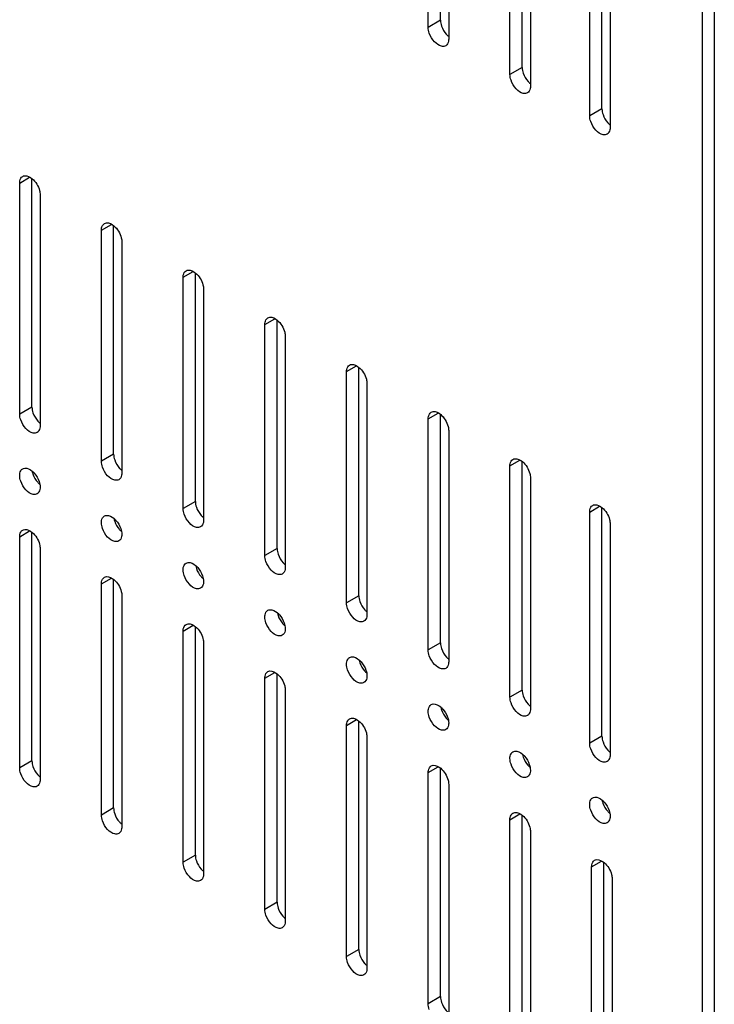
# Model space of a CAD drawing. Header units: millimetres. Extents: x 96 to 741, y 276 to 892.
# Tile 28 of 40: x 672 to 732, y 497 to 583. Entities that reach past the tile are written whole.
import ezdxf

# ---------------------------------------------------------------- set-up
doc = ezdxf.new("R2010")
doc.units = ezdxf.units.MM
doc.header["$LTSCALE"] = 75.983159
doc.layers.get('0').update_dxf_attribs({"linetype": 'CONTINUOUS'})

msp = doc.modelspace()

# ---------------------------------------------------------------- linework, layer by layer
at = {"color": 7}
for p, q in [((730.776, 634.057), (730.776, 366.244)), ((731.837, 634.057), (731.837, 366.856)), ((707.081, 582.008), (707.081, 602.013)), ((708.142, 582.621), (708.142, 602.396)), ((708.849, 600.992), (708.849, 580.988)), ((715.213, 578.538), (715.213, 598.314)), ((714.152, 577.926), (714.152, 597.93)), ((715.92, 596.91), (715.92, 576.905)), ((721.053, 574.35), (721.053, 594.354)), ((722.114, 574.962), (722.114, 594.738)), ((722.821, 593.334), (722.821, 573.329)), ((708.142, 582.621), (707.081, 582.008)), ((715.213, 578.538), (714.152, 577.926)), ((722.114, 574.962), (721.053, 574.35)), ((671.726, 568.535), (672.587, 569.033)), ((671.726, 548.531), (671.726, 568.535)), ((672.786, 549.143), (672.786, 568.919)), ((673.493, 567.515), (673.493, 547.511)), ((678.797, 564.453), (679.658, 564.95)), ((678.797, 544.449), (678.797, 564.453)), ((679.857, 545.061), (679.857, 564.837)), ((680.564, 563.432), (680.564, 543.428)), ((685.868, 560.371), (686.729, 560.868)), ((685.868, 540.366), (685.868, 560.371)), ((686.928, 540.979), (686.928, 560.754)), ((687.635, 559.35), (687.635, 539.346)), ((692.939, 556.288), (693.8, 556.786)), ((693.999, 536.896), (693.999, 556.672)), ((692.939, 536.284), (692.939, 556.288)), ((694.707, 555.268), (694.707, 535.263)), ((700.01, 552.206), (700.872, 552.703)), ((701.071, 532.814), (701.071, 552.589)), ((700.01, 532.201), (700.01, 552.206)), ((701.778, 551.185), (701.778, 531.181)), ((672.786, 549.143), (671.726, 548.531)), ((707.081, 548.123), (707.943, 548.621)), ((707.081, 528.119), (707.081, 548.123)), ((708.142, 528.731), (708.142, 548.507)), ((708.849, 547.103), (708.849, 527.098)), ((679.857, 545.061), (678.797, 544.449)), ((714.152, 544.041), (715.014, 544.538)), ((714.152, 524.037), (714.152, 544.041)), ((715.213, 524.649), (715.213, 544.425)), ((715.92, 543.02), (715.92, 523.016)), ((686.928, 540.979), (685.868, 540.366)), ((721.053, 540.057), (721.915, 540.554)), ((722.114, 520.665), (722.114, 540.44)), ((721.053, 520.052), (721.053, 540.057)), ((722.821, 539.036), (722.821, 519.032)), ((671.726, 537.917), (672.587, 538.414)), ((671.726, 517.912), (671.726, 537.917)), ((672.786, 518.525), (672.786, 538.3)), ((673.493, 536.896), (673.493, 516.892)), ((693.999, 536.896), (692.939, 536.284)), ((678.797, 533.834), (679.658, 534.332)), ((678.797, 513.83), (678.797, 533.834)), ((679.857, 514.442), (679.857, 534.218)), ((680.564, 532.814), (680.564, 512.809)), ((701.071, 532.814), (700.01, 532.201)), ((685.868, 529.752), (686.729, 530.249)), ((686.928, 510.36), (686.928, 530.135)), ((685.868, 509.747), (685.868, 529.752)), ((687.635, 528.731), (687.635, 508.727)), ((708.142, 528.731), (707.081, 528.119)), ((692.939, 525.669), (693.8, 526.167)), ((693.999, 506.277), (693.999, 526.053)), ((692.939, 505.665), (692.939, 525.669)), ((694.707, 524.649), (694.707, 504.644)), ((715.213, 524.649), (714.152, 524.037)), ((700.01, 521.587), (700.872, 522.084)), ((700.01, 501.583), (700.01, 521.587)), ((701.071, 502.195), (701.071, 521.97)), ((701.778, 520.566), (701.778, 500.562)), ((722.114, 520.665), (721.053, 520.052)), ((672.786, 518.525), (671.726, 517.912)), ((707.081, 517.505), (707.943, 518.002)), ((707.081, 497.5), (707.081, 517.505)), ((708.142, 498.113), (708.142, 517.888)), ((708.849, 516.484), (708.849, 496.48)), ((679.857, 514.442), (678.797, 513.83)), ((714.152, 513.422), (715.014, 513.92)), ((714.152, 493.418), (714.152, 513.422)), ((715.213, 494.03), (715.213, 513.806)), ((715.92, 512.402), (715.92, 492.397)), ((686.928, 510.36), (685.868, 509.747)), ((721.223, 509.34), (722.085, 509.837)), ((722.284, 489.948), (722.284, 509.723)), ((721.223, 489.335), (721.223, 509.34)), ((722.991, 508.319), (722.991, 488.315)), ((693.999, 506.277), (692.939, 505.665)), ((701.071, 502.195), (700.01, 501.583)), ((708.142, 498.113), (707.081, 497.5))]:
    msp.add_line(p, q, dxfattribs=at)
for centre in [(674.588, 543.919), (681.659, 539.837), (688.73, 535.755), (695.801, 531.672), (702.872, 527.59), (709.943, 523.507), (717.014, 519.425), (723.915, 515.441)]:
    msp.add_arc(centre, 1.808, 191.79806, 198.85605, dxfattribs=at)
for points in [[(708.142, 582.621), (708.142, 582.451), (708.177, 582.28), (708.232, 582.119)], [(707.172, 581.504), (707.117, 581.665), (707.081, 581.837), (707.081, 582.008)], [(714.243, 577.423), (714.188, 577.584), (714.152, 577.755), (714.152, 577.926)], [(715.213, 578.538), (715.213, 578.368), (715.249, 578.196), (715.304, 578.035)], [(722.114, 574.962), (722.114, 574.792), (722.15, 574.62), (722.205, 574.459)], [(721.144, 573.847), (721.089, 574.008), (721.053, 574.179), (721.053, 574.35)], [(672.786, 549.143), (672.786, 548.974), (672.822, 548.803), (672.876, 548.642)], [(671.817, 548.027), (671.762, 548.188), (671.726, 548.36), (671.726, 548.531)], [(679.857, 545.061), (679.857, 544.891), (679.893, 544.721), (679.947, 544.56)], [(678.888, 543.944), (678.833, 544.106), (678.797, 544.278), (678.797, 544.449)], [(671.817, 542.719), (671.762, 542.881), (671.726, 543.053), (671.726, 543.224)], [(673.402, 542.708), (673.457, 542.546), (673.493, 542.374), (673.493, 542.203)], [(685.959, 539.862), (685.904, 540.024), (685.868, 540.195), (685.868, 540.366)], [(686.928, 540.979), (686.928, 540.809), (686.964, 540.638), (687.019, 540.477)], [(678.888, 538.637), (678.833, 538.799), (678.797, 538.971), (678.797, 539.141)], [(680.473, 538.625), (680.528, 538.464), (680.564, 538.292), (680.564, 538.121)], [(693.03, 535.779), (692.975, 535.941), (692.939, 536.113), (692.939, 536.284)], [(693.999, 536.896), (693.999, 536.727), (694.035, 536.556), (694.09, 536.395)], [(685.959, 534.555), (685.904, 534.716), (685.868, 534.888), (685.868, 535.059)], [(687.544, 534.543), (687.6, 534.381), (687.635, 534.209), (687.635, 534.038)], [(701.071, 532.814), (701.071, 532.644), (701.106, 532.473), (701.161, 532.313)], [(700.101, 531.697), (700.046, 531.859), (700.01, 532.031), (700.01, 532.201)], [(693.03, 530.472), (692.975, 530.634), (692.939, 530.806), (692.939, 530.977)], [(694.615, 530.46), (694.671, 530.299), (694.707, 530.127), (694.707, 529.956)], [(708.142, 528.731), (708.142, 528.562), (708.177, 528.391), (708.232, 528.23)], [(707.172, 527.615), (707.117, 527.776), (707.081, 527.948), (707.081, 528.119)], [(700.101, 526.39), (700.046, 526.551), (700.01, 526.723), (700.01, 526.894)], [(701.686, 526.378), (701.742, 526.216), (701.778, 526.044), (701.778, 525.874)], [(715.213, 524.649), (715.213, 524.479), (715.248, 524.309), (715.303, 524.148)], [(714.243, 523.532), (714.188, 523.694), (714.152, 523.866), (714.152, 524.037)], [(707.172, 522.307), (707.117, 522.469), (707.081, 522.641), (707.081, 522.812)], [(708.757, 522.296), (708.813, 522.134), (708.849, 521.962), (708.849, 521.791)], [(721.144, 519.549), (721.089, 519.711), (721.053, 519.882), (721.053, 520.052)], [(722.114, 520.665), (722.114, 520.494), (722.15, 520.323), (722.205, 520.162)], [(672.786, 518.525), (672.786, 518.355), (672.822, 518.184), (672.876, 518.024)], [(714.243, 518.225), (714.188, 518.387), (714.152, 518.559), (714.152, 518.729)], [(715.829, 518.213), (715.884, 518.052), (715.92, 517.88), (715.92, 517.709)], [(671.817, 517.408), (671.762, 517.57), (671.726, 517.741), (671.726, 517.912)], [(679.857, 514.442), (679.857, 514.273), (679.893, 514.102), (679.947, 513.941)], [(721.144, 514.241), (721.089, 514.402), (721.053, 514.574), (721.053, 514.745)], [(722.73, 514.229), (722.785, 514.067), (722.821, 513.895), (722.821, 513.725)], [(678.888, 513.325), (678.833, 513.487), (678.797, 513.659), (678.797, 513.83)], [(685.959, 509.243), (685.904, 509.405), (685.868, 509.577), (685.868, 509.747)], [(686.928, 510.36), (686.928, 510.19), (686.964, 510.02), (687.018, 509.859)], [(693.999, 506.277), (693.999, 506.108), (694.035, 505.937), (694.09, 505.776)], [(693.03, 505.161), (692.975, 505.322), (692.939, 505.494), (692.939, 505.665)], [(701.071, 502.195), (701.071, 502.025), (701.106, 501.855), (701.161, 501.694)], [(700.101, 501.078), (700.046, 501.24), (700.01, 501.412), (700.01, 501.583)], [(708.142, 498.113), (708.142, 497.943), (708.177, 497.772), (708.232, 497.611)], [(707.172, 496.996), (707.117, 497.157), (707.081, 497.329), (707.081, 497.5)]]:
    msp.add_open_spline(points, degree=3, dxfattribs=at)
for points, knots in [([(708.232, 582.119), (708.319, 581.862), (708.505, 581.541), (708.76, 581.287), (708.826, 581.232)], [0, 0, 0, 0, 0.759178, 1, 1, 1, 1]), ([(708.59, 580.415), (708.487, 580.356), (708.09, 580.335), (707.546, 580.766), (707.266, 581.229), (707.172, 581.504)], [0, 0, 0, 0, 0.182801, 0.554614, 1, 1, 1, 1]), ([(708.849, 580.988), (708.849, 580.925), (708.834, 580.713), (708.721, 580.491), (708.59, 580.415)], [0, 0, 0, 0, 0.294564, 1, 1, 1, 1]), ([(715.304, 578.035), (715.392, 577.776), (715.58, 577.453), (715.837, 577.2), (715.903, 577.144)], [0, 0, 0, 0, 0.759525, 1, 1, 1, 1]), ([(715.661, 576.333), (715.558, 576.273), (715.16, 576.252), (714.617, 576.684), (714.337, 577.148), (714.243, 577.423)], [0, 0, 0, 0, 0.182821, 0.554632, 1, 1, 1, 1]), ([(715.92, 576.905), (715.92, 576.842), (715.905, 576.631), (715.792, 576.409), (715.661, 576.333)], [0, 0, 0, 0, 0.294537, 1, 1, 1, 1]), ([(722.205, 574.459), (722.293, 574.2), (722.481, 573.877), (722.738, 573.624), (722.804, 573.568)], [0, 0, 0, 0, 0.759525, 1, 1, 1, 1]), ([(722.562, 572.757), (722.459, 572.697), (722.062, 572.676), (721.518, 573.108), (721.238, 573.572), (721.144, 573.847)], [0, 0, 0, 0, 0.182821, 0.554632, 1, 1, 1, 1]), ([(722.821, 573.329), (722.821, 573.266), (722.807, 573.055), (722.693, 572.833), (722.562, 572.757)], [0, 0, 0, 0, 0.294537, 1, 1, 1, 1]), ([(671.726, 568.535), (671.726, 568.599), (671.74, 568.81), (671.854, 569.032), (671.984, 569.108)], [0, 0, 0, 0, 0.294564, 1, 1, 1, 1]), ([(671.984, 569.108), (672.037, 569.138), (672.327, 569.224), (672.626, 569.057), (672.802, 568.91)], [0, 0, 0, 0, 0.209966, 1, 1, 1, 1]), ([(672.802, 568.91), (673.112, 568.651), (673.412, 568.162), (673.493, 567.638), (673.493, 567.515)], [0, 0, 0, 0, 0.76598, 1, 1, 1, 1]), ([(679.056, 565.025), (679.109, 565.056), (679.398, 565.142), (679.697, 564.975), (679.874, 564.827)], [0, 0, 0, 0, 0.209966, 1, 1, 1, 1]), ([(678.797, 564.453), (678.797, 564.516), (678.811, 564.728), (678.925, 564.95), (679.056, 565.025)], [0, 0, 0, 0, 0.294564, 1, 1, 1, 1]), ([(679.874, 564.827), (680.183, 564.568), (680.483, 564.08), (680.564, 563.556), (680.564, 563.432)], [0, 0, 0, 0, 0.76598, 1, 1, 1, 1]), ([(685.868, 560.371), (685.868, 560.434), (685.882, 560.645), (685.996, 560.867), (686.127, 560.943)], [0, 0, 0, 0, 0.294564, 1, 1, 1, 1]), ([(686.127, 560.943), (686.18, 560.973), (686.469, 561.059), (686.768, 560.893), (686.945, 560.745)], [0, 0, 0, 0, 0.209966, 1, 1, 1, 1]), ([(686.945, 560.745), (687.254, 560.486), (687.554, 559.998), (687.635, 559.473), (687.635, 559.35)], [0, 0, 0, 0, 0.76598, 1, 1, 1, 1]), ([(692.939, 556.288), (692.939, 556.351), (692.953, 556.563), (693.067, 556.785), (693.198, 556.86)], [0, 0, 0, 0, 0.294564, 1, 1, 1, 1]), ([(693.198, 556.86), (693.251, 556.891), (693.54, 556.977), (693.839, 556.81), (694.016, 556.662)], [0, 0, 0, 0, 0.209966, 1, 1, 1, 1]), ([(694.016, 556.662), (694.326, 556.403), (694.625, 555.915), (694.707, 555.391), (694.707, 555.268)], [0, 0, 0, 0, 0.76598, 1, 1, 1, 1]), ([(700.01, 552.206), (700.01, 552.269), (700.024, 552.48), (700.138, 552.702), (700.269, 552.778)], [0, 0, 0, 0, 0.294564, 1, 1, 1, 1]), ([(700.269, 552.778), (700.322, 552.809), (700.612, 552.895), (700.91, 552.728), (701.087, 552.58)], [0, 0, 0, 0, 0.209966, 1, 1, 1, 1]), ([(701.087, 552.58), (701.397, 552.321), (701.696, 551.833), (701.778, 551.309), (701.778, 551.185)], [0, 0, 0, 0, 0.76598, 1, 1, 1, 1]), ([(673.234, 546.938), (673.131, 546.879), (672.734, 546.858), (672.191, 547.289), (671.911, 547.752), (671.817, 548.027)], [0, 0, 0, 0, 0.182801, 0.554614, 1, 1, 1, 1]), ([(672.876, 548.642), (672.966, 548.378), (673.159, 548.048), (673.424, 547.792), (673.492, 547.736)], [0, 0, 0, 0, 0.76025, 1, 1, 1, 1]), ([(707.081, 548.123), (707.081, 548.187), (707.095, 548.398), (707.209, 548.62), (707.34, 548.696)], [0, 0, 0, 0, 0.294564, 1, 1, 1, 1]), ([(707.34, 548.696), (707.393, 548.726), (707.683, 548.812), (707.981, 548.645), (708.158, 548.498)], [0, 0, 0, 0, 0.209966, 1, 1, 1, 1]), ([(708.158, 548.498), (708.468, 548.239), (708.767, 547.75), (708.849, 547.226), (708.849, 547.103)], [0, 0, 0, 0, 0.76598, 1, 1, 1, 1]), ([(673.493, 547.511), (673.493, 547.447), (673.479, 547.236), (673.365, 547.014), (673.234, 546.938)], [0, 0, 0, 0, 0.294564, 1, 1, 1, 1]), ([(714.152, 544.041), (714.152, 544.104), (714.167, 544.315), (714.28, 544.538), (714.411, 544.613)], [0, 0, 0, 0, 0.294564, 1, 1, 1, 1]), ([(714.411, 544.613), (714.464, 544.644), (714.754, 544.73), (715.052, 544.563), (715.229, 544.415)], [0, 0, 0, 0, 0.209966, 1, 1, 1, 1]), ([(671.726, 543.224), (671.726, 543.287), (671.74, 543.498), (671.854, 543.72), (671.984, 543.796)], [0, 0, 0, 0, 0.294564, 1, 1, 1, 1]), ([(671.984, 543.796), (672.037, 543.827), (672.327, 543.913), (672.626, 543.746), (672.802, 543.598)], [0, 0, 0, 0, 0.209966, 1, 1, 1, 1]), ([(680.305, 542.856), (680.202, 542.796), (679.805, 542.775), (679.262, 543.207), (678.982, 543.67), (678.888, 543.944)], [0, 0, 0, 0, 0.182801, 0.554614, 1, 1, 1, 1]), ([(679.947, 544.56), (680.038, 544.295), (680.23, 543.966), (680.495, 543.709), (680.563, 543.654)], [0, 0, 0, 0, 0.76025, 1, 1, 1, 1]), ([(715.229, 544.415), (715.539, 544.156), (715.839, 543.668), (715.92, 543.144), (715.92, 543.02)], [0, 0, 0, 0, 0.76598, 1, 1, 1, 1]), ([(672.802, 543.598), (672.869, 543.543), (673.126, 543.289), (673.313, 542.967), (673.402, 542.708)], [0, 0, 0, 0, 0.240431, 1, 1, 1, 1]), ([(672.876, 543.335), (672.964, 543.077), (673.15, 542.756), (673.404, 542.503), (673.47, 542.447)], [0, 0, 0, 0, 0.759178, 1, 1, 1, 1]), ([(680.564, 543.428), (680.564, 543.365), (680.55, 543.154), (680.436, 542.932), (680.305, 542.856)], [0, 0, 0, 0, 0.294564, 1, 1, 1, 1]), ([(673.234, 541.631), (673.131, 541.571), (672.734, 541.55), (672.191, 541.982), (671.911, 542.445), (671.817, 542.719)], [0, 0, 0, 0, 0.182801, 0.554614, 1, 1, 1, 1]), ([(673.493, 542.203), (673.493, 542.14), (673.479, 541.929), (673.365, 541.707), (673.234, 541.631)], [0, 0, 0, 0, 0.294564, 1, 1, 1, 1]), ([(687.019, 540.477), (687.109, 540.213), (687.301, 539.883), (687.566, 539.627), (687.635, 539.571)], [0, 0, 0, 0, 0.76025, 1, 1, 1, 1]), ([(721.053, 540.057), (721.053, 540.12), (721.068, 540.331), (721.181, 540.553), (721.312, 540.629)], [0, 0, 0, 0, 0.294564, 1, 1, 1, 1]), ([(721.312, 540.629), (721.365, 540.66), (721.655, 540.746), (721.953, 540.579), (722.13, 540.431)], [0, 0, 0, 0, 0.209966, 1, 1, 1, 1]), ([(722.13, 540.431), (722.44, 540.172), (722.74, 539.684), (722.821, 539.16), (722.821, 539.036)], [0, 0, 0, 0, 0.76598, 1, 1, 1, 1]), ([(678.797, 539.141), (678.797, 539.205), (678.811, 539.416), (678.925, 539.638), (679.056, 539.714)], [0, 0, 0, 0, 0.294564, 1, 1, 1, 1]), ([(679.056, 539.714), (679.109, 539.744), (679.398, 539.83), (679.697, 539.663), (679.874, 539.516)], [0, 0, 0, 0, 0.209966, 1, 1, 1, 1]), ([(679.874, 539.516), (679.94, 539.46), (680.197, 539.207), (680.385, 538.884), (680.473, 538.625)], [0, 0, 0, 0, 0.240431, 1, 1, 1, 1]), ([(687.377, 538.773), (687.273, 538.714), (686.876, 538.693), (686.333, 539.124), (686.053, 539.587), (685.959, 539.862)], [0, 0, 0, 0, 0.182801, 0.554614, 1, 1, 1, 1]), ([(680.305, 537.549), (680.202, 537.489), (679.805, 537.468), (679.262, 537.899), (678.982, 538.362), (678.888, 538.637)], [0, 0, 0, 0, 0.182801, 0.554614, 1, 1, 1, 1]), ([(679.947, 539.253), (680.035, 538.995), (680.221, 538.674), (680.475, 538.421), (680.541, 538.365)], [0, 0, 0, 0, 0.759178, 1, 1, 1, 1]), ([(687.635, 539.346), (687.635, 539.283), (687.621, 539.071), (687.507, 538.849), (687.377, 538.773)], [0, 0, 0, 0, 0.294564, 1, 1, 1, 1]), ([(671.726, 537.917), (671.726, 537.98), (671.74, 538.191), (671.854, 538.413), (671.984, 538.489)], [0, 0, 0, 0, 0.294564, 1, 1, 1, 1]), ([(671.984, 538.489), (672.037, 538.519), (672.327, 538.605), (672.626, 538.439), (672.802, 538.291)], [0, 0, 0, 0, 0.209966, 1, 1, 1, 1]), ([(672.802, 538.291), (673.112, 538.032), (673.412, 537.543), (673.493, 537.019), (673.493, 536.896)], [0, 0, 0, 0, 0.76598, 1, 1, 1, 1]), ([(680.564, 538.121), (680.564, 538.058), (680.55, 537.846), (680.436, 537.624), (680.305, 537.549)], [0, 0, 0, 0, 0.294564, 1, 1, 1, 1]), ([(694.09, 536.395), (694.18, 536.13), (694.373, 535.801), (694.637, 535.545), (694.706, 535.489)], [0, 0, 0, 0, 0.76025, 1, 1, 1, 1]), ([(685.868, 535.059), (685.868, 535.122), (685.882, 535.334), (685.996, 535.556), (686.127, 535.631)], [0, 0, 0, 0, 0.294564, 1, 1, 1, 1]), ([(686.127, 535.631), (686.18, 535.662), (686.469, 535.748), (686.768, 535.581), (686.945, 535.433)], [0, 0, 0, 0, 0.209966, 1, 1, 1, 1]), ([(686.945, 535.433), (687.011, 535.378), (687.268, 535.124), (687.456, 534.802), (687.544, 534.543)], [0, 0, 0, 0, 0.240431, 1, 1, 1, 1]), ([(694.448, 534.691), (694.345, 534.632), (693.948, 534.61), (693.404, 535.042), (693.124, 535.505), (693.03, 535.779)], [0, 0, 0, 0, 0.182801, 0.554614, 1, 1, 1, 1]), ([(694.707, 535.263), (694.707, 535.2), (694.692, 534.989), (694.579, 534.767), (694.448, 534.691)], [0, 0, 0, 0, 0.294564, 1, 1, 1, 1]), ([(678.797, 533.834), (678.797, 533.897), (678.811, 534.109), (678.925, 534.331), (679.056, 534.406)], [0, 0, 0, 0, 0.294564, 1, 1, 1, 1]), ([(679.056, 534.406), (679.109, 534.437), (679.398, 534.523), (679.697, 534.356), (679.874, 534.208)], [0, 0, 0, 0, 0.209966, 1, 1, 1, 1]), ([(687.377, 533.466), (687.273, 533.407), (686.876, 533.386), (686.333, 533.817), (686.053, 534.28), (685.959, 534.555)], [0, 0, 0, 0, 0.182801, 0.554614, 1, 1, 1, 1]), ([(687.019, 535.17), (687.106, 534.913), (687.292, 534.592), (687.546, 534.338), (687.612, 534.282)], [0, 0, 0, 0, 0.759178, 1, 1, 1, 1]), ([(679.874, 534.208), (680.183, 533.949), (680.483, 533.461), (680.564, 532.937), (680.564, 532.814)], [0, 0, 0, 0, 0.76598, 1, 1, 1, 1]), ([(687.635, 534.038), (687.635, 533.975), (687.621, 533.764), (687.507, 533.542), (687.377, 533.466)], [0, 0, 0, 0, 0.294564, 1, 1, 1, 1]), ([(701.161, 532.313), (701.251, 532.048), (701.444, 531.719), (701.708, 531.462), (701.777, 531.406)], [0, 0, 0, 0, 0.76025, 1, 1, 1, 1]), ([(692.939, 530.977), (692.939, 531.04), (692.953, 531.251), (693.067, 531.473), (693.198, 531.549)], [0, 0, 0, 0, 0.294564, 1, 1, 1, 1]), ([(693.198, 531.549), (693.251, 531.579), (693.54, 531.665), (693.839, 531.499), (694.016, 531.351)], [0, 0, 0, 0, 0.209966, 1, 1, 1, 1]), ([(694.016, 531.351), (694.082, 531.295), (694.339, 531.042), (694.527, 530.719), (694.615, 530.46)], [0, 0, 0, 0, 0.240431, 1, 1, 1, 1]), ([(694.09, 531.088), (694.177, 530.83), (694.363, 530.509), (694.617, 530.256), (694.683, 530.2)], [0, 0, 0, 0, 0.759178, 1, 1, 1, 1]), ([(701.519, 530.609), (701.416, 530.549), (701.019, 530.528), (700.475, 530.959), (700.195, 531.422), (700.101, 531.697)], [0, 0, 0, 0, 0.182801, 0.554614, 1, 1, 1, 1]), ([(701.778, 531.181), (701.778, 531.118), (701.763, 530.906), (701.65, 530.684), (701.519, 530.609)], [0, 0, 0, 0, 0.294564, 1, 1, 1, 1]), ([(685.868, 529.752), (685.868, 529.815), (685.882, 530.026), (685.996, 530.248), (686.127, 530.324)], [0, 0, 0, 0, 0.294564, 1, 1, 1, 1]), ([(686.127, 530.324), (686.18, 530.355), (686.469, 530.441), (686.768, 530.274), (686.945, 530.126)], [0, 0, 0, 0, 0.209966, 1, 1, 1, 1]), ([(686.945, 530.126), (687.254, 529.867), (687.554, 529.379), (687.635, 528.855), (687.635, 528.731)], [0, 0, 0, 0, 0.76598, 1, 1, 1, 1]), ([(694.448, 529.384), (694.345, 529.324), (693.948, 529.303), (693.404, 529.735), (693.124, 530.198), (693.03, 530.472)], [0, 0, 0, 0, 0.182801, 0.554614, 1, 1, 1, 1]), ([(694.707, 529.956), (694.707, 529.893), (694.692, 529.682), (694.579, 529.459), (694.448, 529.384)], [0, 0, 0, 0, 0.294564, 1, 1, 1, 1]), ([(700.269, 527.466), (700.322, 527.497), (700.612, 527.583), (700.91, 527.416), (701.087, 527.268)], [0, 0, 0, 0, 0.209966, 1, 1, 1, 1]), ([(708.59, 526.526), (708.487, 526.467), (708.09, 526.446), (707.546, 526.877), (707.266, 527.34), (707.172, 527.615)], [0, 0, 0, 0, 0.182801, 0.554614, 1, 1, 1, 1]), ([(708.232, 528.23), (708.322, 527.966), (708.515, 527.636), (708.779, 527.38), (708.848, 527.324)], [0, 0, 0, 0, 0.76025, 1, 1, 1, 1]), ([(700.01, 526.894), (700.01, 526.957), (700.024, 527.169), (700.138, 527.391), (700.269, 527.466)], [0, 0, 0, 0, 0.294564, 1, 1, 1, 1]), ([(701.087, 527.268), (701.153, 527.213), (701.41, 526.959), (701.598, 526.637), (701.686, 526.378)], [0, 0, 0, 0, 0.240431, 1, 1, 1, 1]), ([(701.161, 527.005), (701.248, 526.748), (701.434, 526.427), (701.689, 526.173), (701.754, 526.118)], [0, 0, 0, 0, 0.759178, 1, 1, 1, 1]), ([(708.849, 527.098), (708.849, 527.035), (708.834, 526.824), (708.721, 526.602), (708.59, 526.526)], [0, 0, 0, 0, 0.294564, 1, 1, 1, 1]), ([(692.939, 525.669), (692.939, 525.732), (692.953, 525.944), (693.067, 526.166), (693.198, 526.242)], [0, 0, 0, 0, 0.294564, 1, 1, 1, 1]), ([(693.198, 526.242), (693.251, 526.272), (693.54, 526.358), (693.839, 526.191), (694.016, 526.044)], [0, 0, 0, 0, 0.209966, 1, 1, 1, 1]), ([(694.016, 526.044), (694.326, 525.785), (694.625, 525.296), (694.707, 524.772), (694.707, 524.649)], [0, 0, 0, 0, 0.76598, 1, 1, 1, 1]), ([(701.519, 525.301), (701.416, 525.242), (701.019, 525.221), (700.475, 525.652), (700.195, 526.115), (700.101, 526.39)], [0, 0, 0, 0, 0.182801, 0.554614, 1, 1, 1, 1]), ([(701.778, 525.874), (701.778, 525.811), (701.763, 525.599), (701.65, 525.377), (701.519, 525.301)], [0, 0, 0, 0, 0.294564, 1, 1, 1, 1]), ([(715.303, 524.148), (715.393, 523.883), (715.586, 523.554), (715.851, 523.297), (715.919, 523.242)], [0, 0, 0, 0, 0.76025, 1, 1, 1, 1]), ([(707.081, 522.812), (707.081, 522.875), (707.095, 523.086), (707.209, 523.308), (707.34, 523.384)], [0, 0, 0, 0, 0.294564, 1, 1, 1, 1]), ([(707.34, 523.384), (707.393, 523.415), (707.683, 523.501), (707.981, 523.334), (708.158, 523.186)], [0, 0, 0, 0, 0.209966, 1, 1, 1, 1]), ([(715.661, 522.444), (715.558, 522.384), (715.161, 522.363), (714.617, 522.795), (714.337, 523.258), (714.243, 523.532)], [0, 0, 0, 0, 0.182801, 0.554614, 1, 1, 1, 1]), ([(708.158, 523.186), (708.224, 523.13), (708.481, 522.877), (708.669, 522.554), (708.757, 522.296)], [0, 0, 0, 0, 0.240431, 1, 1, 1, 1]), ([(708.232, 522.923), (708.319, 522.665), (708.505, 522.344), (708.76, 522.091), (708.826, 522.035)], [0, 0, 0, 0, 0.759178, 1, 1, 1, 1]), ([(715.92, 523.016), (715.92, 522.953), (715.905, 522.742), (715.792, 522.519), (715.661, 522.444)], [0, 0, 0, 0, 0.294564, 1, 1, 1, 1]), ([(700.01, 521.587), (700.01, 521.65), (700.024, 521.861), (700.138, 522.084), (700.269, 522.159)], [0, 0, 0, 0, 0.294564, 1, 1, 1, 1]), ([(700.269, 522.159), (700.322, 522.19), (700.612, 522.276), (700.91, 522.109), (701.087, 521.961)], [0, 0, 0, 0, 0.209966, 1, 1, 1, 1]), ([(701.087, 521.961), (701.397, 521.702), (701.696, 521.214), (701.778, 520.69), (701.778, 520.566)], [0, 0, 0, 0, 0.76598, 1, 1, 1, 1]), ([(708.59, 521.219), (708.487, 521.159), (708.09, 521.138), (707.546, 521.57), (707.266, 522.033), (707.172, 522.307)], [0, 0, 0, 0, 0.182801, 0.554614, 1, 1, 1, 1]), ([(708.849, 521.791), (708.849, 521.728), (708.834, 521.517), (708.721, 521.295), (708.59, 521.219)], [0, 0, 0, 0, 0.294564, 1, 1, 1, 1]), ([(722.205, 520.162), (722.293, 519.903), (722.481, 519.58), (722.738, 519.326), (722.804, 519.271)], [0, 0, 0, 0, 0.759525, 1, 1, 1, 1]), ([(714.152, 518.729), (714.152, 518.793), (714.167, 519.004), (714.28, 519.226), (714.411, 519.302)], [0, 0, 0, 0, 0.294564, 1, 1, 1, 1]), ([(714.411, 519.302), (714.464, 519.332), (714.754, 519.418), (715.052, 519.251), (715.229, 519.104)], [0, 0, 0, 0, 0.209966, 1, 1, 1, 1]), ([(715.229, 519.104), (715.295, 519.048), (715.552, 518.795), (715.74, 518.472), (715.829, 518.213)], [0, 0, 0, 0, 0.240431, 1, 1, 1, 1]), ([(722.562, 518.46), (722.459, 518.4), (722.062, 518.379), (721.518, 518.811), (721.238, 519.274), (721.144, 519.549)], [0, 0, 0, 0, 0.182821, 0.554632, 1, 1, 1, 1]), ([(722.821, 519.032), (722.821, 518.969), (722.807, 518.757), (722.693, 518.535), (722.562, 518.46)], [0, 0, 0, 0, 0.294537, 1, 1, 1, 1]), ([(715.661, 517.137), (715.558, 517.077), (715.161, 517.056), (714.617, 517.487), (714.337, 517.95), (714.243, 518.225)], [0, 0, 0, 0, 0.182801, 0.554614, 1, 1, 1, 1]), ([(715.303, 518.841), (715.391, 518.583), (715.577, 518.262), (715.831, 518.009), (715.897, 517.953)], [0, 0, 0, 0, 0.759178, 1, 1, 1, 1]), ([(673.234, 516.319), (673.131, 516.26), (672.734, 516.239), (672.191, 516.67), (671.911, 517.133), (671.817, 517.408)], [0, 0, 0, 0, 0.182801, 0.554614, 1, 1, 1, 1]), ([(672.876, 518.024), (672.964, 517.767), (673.149, 517.446), (673.403, 517.193), (673.469, 517.137)], [0, 0, 0, 0, 0.7591, 1, 1, 1, 1]), ([(707.081, 517.505), (707.081, 517.568), (707.095, 517.779), (707.209, 518.001), (707.34, 518.077)], [0, 0, 0, 0, 0.294564, 1, 1, 1, 1]), ([(707.34, 518.077), (707.393, 518.107), (707.683, 518.193), (707.981, 518.027), (708.158, 517.879)], [0, 0, 0, 0, 0.209966, 1, 1, 1, 1]), ([(708.158, 517.879), (708.468, 517.62), (708.767, 517.131), (708.849, 516.607), (708.849, 516.484)], [0, 0, 0, 0, 0.76598, 1, 1, 1, 1]), ([(715.92, 517.709), (715.92, 517.646), (715.905, 517.434), (715.792, 517.212), (715.661, 517.137)], [0, 0, 0, 0, 0.294564, 1, 1, 1, 1]), ([(673.493, 516.892), (673.493, 516.829), (673.479, 516.617), (673.365, 516.395), (673.234, 516.319)], [0, 0, 0, 0, 0.294564, 1, 1, 1, 1]), ([(721.053, 514.745), (721.053, 514.808), (721.068, 515.02), (721.181, 515.242), (721.312, 515.317)], [0, 0, 0, 0, 0.294564, 1, 1, 1, 1]), ([(721.312, 515.317), (721.365, 515.348), (721.655, 515.434), (721.953, 515.267), (722.13, 515.119)], [0, 0, 0, 0, 0.209966, 1, 1, 1, 1]), ([(722.13, 515.119), (722.197, 515.064), (722.453, 514.81), (722.641, 514.488), (722.73, 514.229)], [0, 0, 0, 0, 0.240431, 1, 1, 1, 1]), ([(722.204, 514.856), (722.292, 514.599), (722.478, 514.278), (722.732, 514.024), (722.798, 513.969)], [0, 0, 0, 0, 0.759178, 1, 1, 1, 1]), ([(679.947, 513.941), (680.035, 513.684), (680.22, 513.364), (680.474, 513.11), (680.54, 513.055)], [0, 0, 0, 0, 0.7591, 1, 1, 1, 1]), ([(714.152, 513.422), (714.152, 513.485), (714.167, 513.697), (714.28, 513.919), (714.411, 513.994)], [0, 0, 0, 0, 0.294564, 1, 1, 1, 1]), ([(714.411, 513.994), (714.464, 514.025), (714.754, 514.111), (715.052, 513.944), (715.229, 513.796)], [0, 0, 0, 0, 0.209966, 1, 1, 1, 1]), ([(722.562, 513.152), (722.459, 513.093), (722.062, 513.072), (721.518, 513.503), (721.238, 513.966), (721.144, 514.241)], [0, 0, 0, 0, 0.182801, 0.554614, 1, 1, 1, 1]), ([(680.305, 512.237), (680.202, 512.177), (679.805, 512.156), (679.262, 512.588), (678.982, 513.051), (678.888, 513.325)], [0, 0, 0, 0, 0.182801, 0.554614, 1, 1, 1, 1]), ([(715.229, 513.796), (715.539, 513.537), (715.839, 513.049), (715.92, 512.525), (715.92, 512.402)], [0, 0, 0, 0, 0.76598, 1, 1, 1, 1]), ([(722.821, 513.725), (722.821, 513.661), (722.807, 513.45), (722.693, 513.228), (722.562, 513.152)], [0, 0, 0, 0, 0.294564, 1, 1, 1, 1]), ([(680.564, 512.809), (680.564, 512.746), (680.55, 512.535), (680.436, 512.313), (680.305, 512.237)], [0, 0, 0, 0, 0.294564, 1, 1, 1, 1]), ([(687.018, 509.859), (687.106, 509.602), (687.291, 509.281), (687.545, 509.028), (687.611, 508.972)], [0, 0, 0, 0, 0.7591, 1, 1, 1, 1]), ([(721.223, 509.34), (721.223, 509.403), (721.238, 509.614), (721.351, 509.836), (721.482, 509.912)], [0, 0, 0, 0, 0.294564, 1, 1, 1, 1]), ([(721.482, 509.912), (721.535, 509.943), (721.825, 510.029), (722.123, 509.862), (722.3, 509.714)], [0, 0, 0, 0, 0.209966, 1, 1, 1, 1]), ([(722.3, 509.714), (722.61, 509.455), (722.91, 508.967), (722.991, 508.443), (722.991, 508.319)], [0, 0, 0, 0, 0.76598, 1, 1, 1, 1]), ([(687.377, 508.155), (687.273, 508.095), (686.876, 508.074), (686.333, 508.505), (686.053, 508.968), (685.959, 509.243)], [0, 0, 0, 0, 0.182801, 0.554614, 1, 1, 1, 1]), ([(687.635, 508.727), (687.635, 508.664), (687.621, 508.452), (687.507, 508.23), (687.377, 508.155)], [0, 0, 0, 0, 0.294564, 1, 1, 1, 1]), ([(694.09, 505.776), (694.177, 505.519), (694.363, 505.198), (694.617, 504.944), (694.683, 504.888)], [0, 0, 0, 0, 0.759178, 1, 1, 1, 1]), ([(694.448, 504.072), (694.345, 504.013), (693.948, 503.992), (693.404, 504.423), (693.124, 504.886), (693.03, 505.161)], [0, 0, 0, 0, 0.182801, 0.554614, 1, 1, 1, 1]), ([(694.707, 504.644), (694.707, 504.581), (694.692, 504.37), (694.579, 504.148), (694.448, 504.072)], [0, 0, 0, 0, 0.294564, 1, 1, 1, 1]), ([(701.161, 501.694), (701.248, 501.437), (701.434, 501.116), (701.687, 500.863), (701.753, 500.807)], [0, 0, 0, 0, 0.7591, 1, 1, 1, 1]), ([(701.519, 499.99), (701.416, 499.93), (701.019, 499.909), (700.475, 500.341), (700.195, 500.804), (700.101, 501.078)], [0, 0, 0, 0, 0.182801, 0.554614, 1, 1, 1, 1]), ([(701.778, 500.562), (701.778, 500.499), (701.763, 500.288), (701.65, 500.065), (701.519, 499.99)], [0, 0, 0, 0, 0.294564, 1, 1, 1, 1]), ([(708.232, 497.611), (708.319, 497.354), (708.505, 497.033), (708.76, 496.779), (708.826, 496.724)], [0, 0, 0, 0, 0.759178, 1, 1, 1, 1])]:
    msp.add_open_spline(points, degree=3, knots=knots, dxfattribs=at)

doc.saveas('drawing.dxf')
